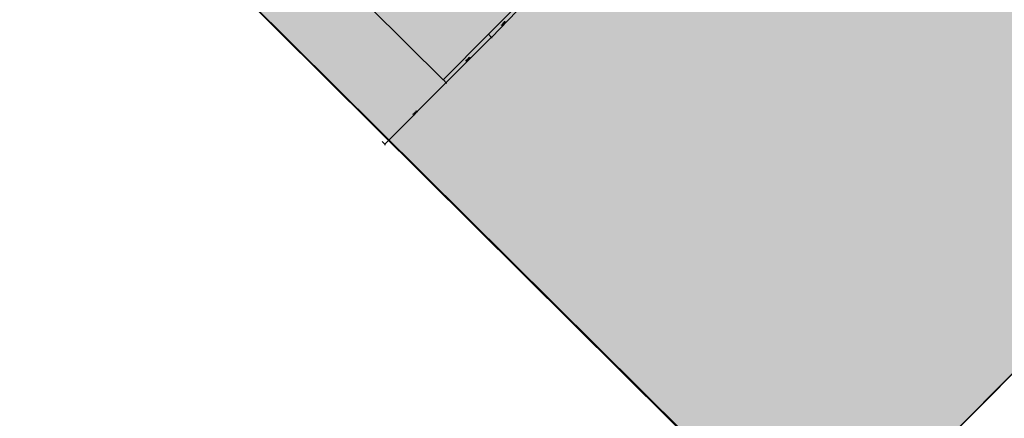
# Model space of a CAD drawing. Header units: millimetres. Extents: x 0 to 16721, y 217 to 10981.
# Tile 32 of 256: x 3586 to 3963, y 6333 to 6485. Entities that reach past the tile are written whole.
import ezdxf

# ---------------------------------------------------------------- set-up
doc = ezdxf.new("R2010")
doc.units = ezdxf.units.MM
doc.layers.add('PDF_PSS & TL', color=7, linetype='Continuous', true_color=0x7fffdf)
doc.layers.add('PDF_pss 1260', color=7, linetype='Continuous')

msp = doc.modelspace()

# ---------------------------------------------------------------- linework, layer by layer
at = {"layer": 'PDF_PSS & TL', "color": 1, "lineweight": 40}
msp.add_lwpolyline([(3305.77, 6856.9), (3520.58, 7074.31), (4287.44, 6313.57), (4073.93, 6094.46), (4280.03, 5927.99), (4391.01, 5959.57), (4512.13, 5917.47), (4722.79, 5999.73), (4726.16, 5845.47), (4359.57, 5803.63), (3979.19, 5760.48), (3946.05, 5956.32), (3935.4, 6019.09), (3928.12, 6061.97), (3915.9, 6134.36), (3903.56, 6207), (3891.86, 6275.1), (3840.14, 6326.82)], close=True, dxfattribs=at)
at = {"layer": 'PDF_PSS & TL', "color": 5, "transparency": 33554559}
msp.add_solid([(3673.42, 6491.98), (4106.95, 6491.98), (3891.87, 6275.09)], dxfattribs=at)
at = {"layer": 'PDF_pss 1260', "lineweight": 25}
for points in [[(3608.05, 6556.96), (3823, 6773.98), (4106.95, 6491.98), (3892, 6275.48)], [(3608.05, 6556.96), (3822.74, 6773.72), (4106.95, 6491.98), (3891.87, 6275.09)], [(3770.63, 6483.92), (3770.63, 6483.79), (3770.76, 6483.66), (3770.76, 6483.53), (3770.89, 6483.53), (3771.02, 6483.53), (3771.02, 6483.66), (3771.02, 6483.79), (3770.89, 6483.79), (3770.76, 6483.92)], [(3770.89, 6484.18), (3770.89, 6484.05), (3771.02, 6483.92), (3771.15, 6483.79), (3771.28, 6483.79), (3771.28, 6483.92), (3771.28, 6484.05), (3771.15, 6484.18), (3771.02, 6484.18)], [(3771.15, 6484.44), (3771.15, 6484.31), (3771.28, 6484.18), (3771.41, 6484.05), (3771.54, 6484.05), (3771.54, 6484.18), (3771.67, 6484.18), (3771.54, 6484.31), (3771.54, 6484.44), (3771.41, 6484.44), (3771.28, 6484.44)], [(3757.38, 6470.53), (3757.38, 6470.4), (3757.51, 6470.27), (3757.51, 6470.4), (3757.64, 6470.4), (3757.77, 6470.4), (3757.77, 6470.27), (3757.77, 6470.14), (3757.64, 6470.14), (3757.51, 6470.14), (3757.51, 6470.27), (3757.51, 6470.4), (3757.64, 6470.4), (3757.64, 6470.53), (3757.51, 6470.53)], [(3748.93, 6461.05), (3747.89, 6462.22)], [(3737.36, 6450.26), (3737.23, 6450.26), (3737.36, 6450.13), (3737.49, 6450.13), (3737.62, 6450.13), (3737.75, 6450.13), (3737.75, 6450), (3737.62, 6449.87), (3737.49, 6449.87), (3737.49, 6450), (3737.49, 6450.13), (3737.49, 6450.26), (3737.49, 6450.39)]]:
    msp.add_lwpolyline(points, close=True, dxfattribs=at)
for points in [[(3634.57, 6574.5), (3747.76, 6462.22), (3939.57, 6655.59)], [(3766.21, 6478.46), (3765.05, 6479.63), (3766.21, 6478.46), (3775.96, 6488.47)], [(3770.11, 6483.14), (3770.11, 6483.27), (3770.5, 6483.01)], [(3770.76, 6483.27), (3770.37, 6483.66), (3770.5, 6483.27), (3770.76, 6483.53)], [(3766.21, 6478.59), (3748.93, 6461.18)], [(3766.21, 6478.85), (3766.21, 6478.2)], [(3766.21, 6478.2), (3766.21, 6478.85)], [(3757.77, 6470.92), (3757.64, 6470.79), (3757.77, 6470.53), (3757.77, 6470.66), (3757.9, 6470.66), (3757.9, 6470.79), (3758.03, 6470.66), (3758.03, 6470.53), (3758.16, 6470.53), (3758.03, 6470.53), (3758.03, 6470.4), (3757.9, 6470.4)], [(3756.99, 6469.36), (3756.86, 6469.23), (3756.73, 6469.49), (3756.73, 6469.62), (3756.73, 6469.75), (3756.6, 6469.75), (3756.47, 6469.62), (3756.47, 6469.49), (3756.6, 6469.49)], [(3757.25, 6469.62), (3756.86, 6470.01), (3756.99, 6469.62), (3757.25, 6469.88)], [(3757.51, 6469.88), (3757.12, 6470.27), (3757.25, 6469.88), (3757.51, 6470.14)], [(3748.93, 6461.18), (3725.41, 6437.53)], [(3748.93, 6460.79), (3748.93, 6461.44)], [(3748.93, 6461.44), (3748.93, 6460.79)], [(3736.19, 6449.09), (3736.32, 6449.22), (3736.32, 6448.96), (3736.32, 6449.09), (3736.45, 6449.09), (3736.58, 6448.96), (3736.58, 6448.83), (3736.58, 6448.7), (3736.45, 6448.7)], [(3736.45, 6449.35), (3736.58, 6449.48), (3736.58, 6449.35), (3736.71, 6449.35), (3736.84, 6449.35), (3736.84, 6449.22), (3736.84, 6449.09), (3736.71, 6448.96), (3736.71, 6449.09)], [(3736.71, 6449.61), (3736.84, 6449.74), (3736.97, 6449.61), (3737.1, 6449.61), (3737.23, 6449.48), (3737.1, 6449.35), (3736.97, 6449.35)], [(3737.1, 6449.87), (3737.1, 6450), (3737.49, 6449.61)], [(3724.37, 6438.56), (3725.54, 6437.39)], [(3725.41, 6437.78), (3725.41, 6437.13)]]:
    msp.add_lwpolyline(points, dxfattribs=at)
at = {"layer": 'PDF_pss 1260', "lineweight": 0}
for points in [[(3765.05, 6479.63), (3765.05, 6479.63)], [(3765.05, 6479.63), (3765.05, 6479.63)], [(3766.21, 6478.46), (3766.21, 6478.46)], [(3747.76, 6462.22), (3747.76, 6462.22)], [(3747.76, 6462.22), (3747.76, 6462.22)], [(3748.93, 6461.18), (3748.93, 6461.18)], [(3724.37, 6438.56), (3724.37, 6438.56)], [(3725.41, 6437.52), (3725.41, 6437.52)]]:
    msp.add_lwpolyline(points, dxfattribs=at)

doc.saveas('drawing.dxf')
